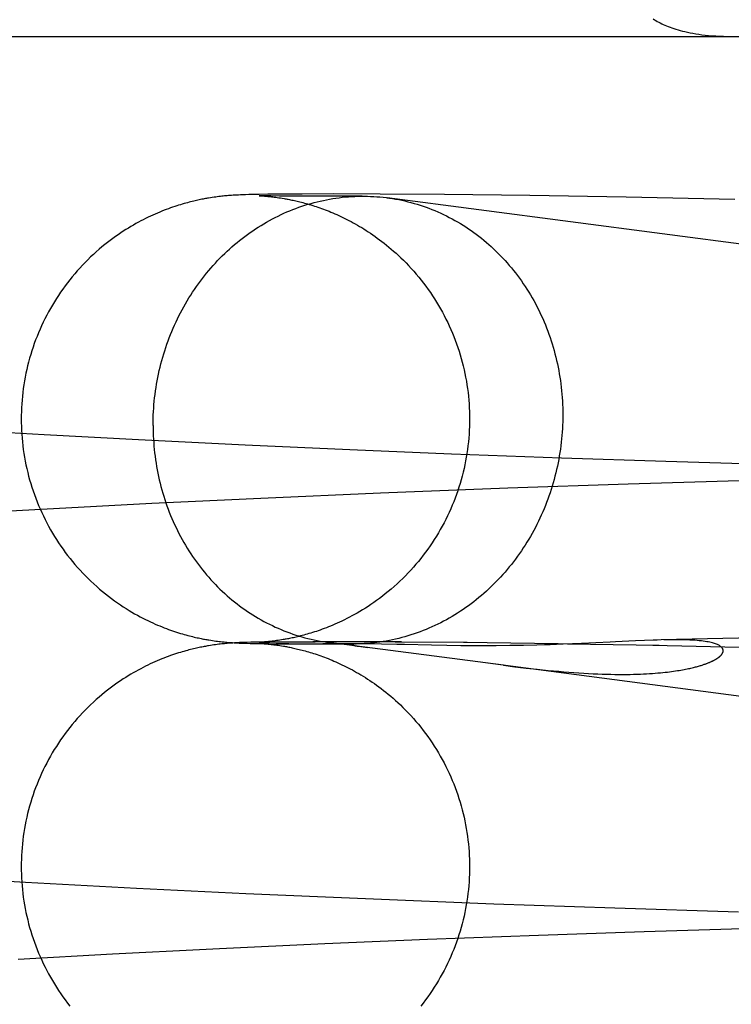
# Model space of a CAD drawing. Header units: inches. Extents: x 0 to 184, y 0 to 119.
# Tile 30 of 114: x 91.9841 to 92.046, y 44.374 to 44.4596. Entities that reach past the tile are written whole.
import ezdxf

# ---------------------------------------------------------------- set-up
doc = ezdxf.new("R2010")
doc.units = ezdxf.units.IN
doc.header["$LTSCALE"] = 10.121375
doc.header["$MEASUREMENT"] = 0
doc.linetypes.add('HIDDEN', pattern=[0.2, 0.1, -0.1])
doc.layers.add('DEFAULT_2', color=8, linetype='HIDDEN')

msp = doc.modelspace()

# ---------------------------------------------------------------- linework, layer by layer
at = {"layer": 'DEFAULT_2', "color": 8, "linetype": 'HIDDEN'}
for p, q in [((91.603939, 44.458134), (92.081534, 44.458134)), ((92.000719, 44.444095), (92.000552, 44.444068)), ((92.000876, 44.44412), (92.000719, 44.444095)), ((92.001026, 44.444142), (92.000876, 44.44412)), ((92.00117, 44.444162), (92.001026, 44.444142)), ((92.00131, 44.44418), (92.00117, 44.444162)), ((92.001445, 44.444197), (92.00131, 44.44418)), ((92.001577, 44.444213), (92.001445, 44.444197)), ((92.001705, 44.444227), (92.001577, 44.444213)), ((92.00183, 44.44424), (92.001705, 44.444227)), ((92.00195, 44.444252), (92.00183, 44.44424)), ((92.002066, 44.444263), (92.00195, 44.444252)), ((92.002178, 44.444273), (92.002066, 44.444263)), ((92.002285, 44.444282), (92.002178, 44.444273)), ((92.002389, 44.44429), (92.002285, 44.444282)), ((92.002537, 44.444301), (92.002389, 44.44429)), ((92.002677, 44.44431), (92.002537, 44.444301)), ((92.002812, 44.444319), (92.002677, 44.44431)), ((92.003163, 44.444337), (92.002988, 44.444328)), ((92.003337, 44.444345), (92.003163, 44.444337)), ((92.003555, 44.444353), (92.003337, 44.444345)), ((92.003775, 44.444361), (92.003555, 44.444353)), ((92.004046, 44.444368), (92.003775, 44.444361)), ((92.004427, 44.444378), (92.004046, 44.444368)), ((92.004959, 44.444388), (92.004427, 44.444378)), ((92.005706, 44.4444), (92.004959, 44.444388)), ((92.004961, 44.444276), (92.004989, 44.444275)), ((92.004989, 44.444275), (92.005025, 44.444273)), ((92.005061, 44.444273), (92.004995, 44.444275)), ((92.00504, 44.444272), (92.005095, 44.444269)), ((92.005205, 44.444269), (92.005061, 44.444273)), ((92.005095, 44.444269), (92.005163, 44.444265)), ((92.005163, 44.444265), (92.005245, 44.44426)), ((92.005487, 44.444263), (92.005205, 44.444269)), ((92.005245, 44.44426), (92.005341, 44.444253)), ((92.005341, 44.444253), (92.005413, 44.444247)), ((92.005413, 44.444247), (92.005492, 44.444241)), ((92.005958, 44.444255), (92.005487, 44.444263)), ((92.005492, 44.444241), (92.005576, 44.444233)), ((92.00687, 44.444412), (92.005706, 44.4444)), ((92.005713, 44.444221), (92.005812, 44.444211)), ((92.005812, 44.444211), (92.005917, 44.4442)), ((92.005917, 44.4442), (92.006028, 44.444187)), ((92.00671, 44.444246), (92.005958, 44.444255)), ((92.006028, 44.444187), (92.006144, 44.444174)), ((92.006144, 44.444174), (92.006265, 44.444159)), ((92.006265, 44.444159), (92.00639, 44.444142)), ((92.00639, 44.444142), (92.006519, 44.444125)), ((92.006519, 44.444125), (92.006655, 44.444105)), ((92.006655, 44.444105), (92.0068, 44.444083)), ((92.008086, 44.444235), (92.00671, 44.444246)), ((92.0068, 44.444083), (92.006954, 44.444058)), ((92.00868, 44.444422), (92.00687, 44.444412)), ((92.010355, 44.444229), (92.008086, 44.444235)), ((92.011399, 44.444426), (92.00868, 44.444422)), ((92.013904, 44.444234), (92.010355, 44.444229)), ((92.015489, 44.444413), (92.011399, 44.444426)), ((92.013544, 44.444229), (92.013904, 44.444234)), ((92.021072, 44.444371), (92.015489, 44.444413)), ((92.233809, 44.415564), (92.016078, 44.444097)), ((92.028496, 44.444281), (92.021072, 44.444371)), ((92.036872, 44.444143), (92.028496, 44.444281)), ((92.046323, 44.443945), (92.036872, 44.444143)), ((91.98625, 44.423481), (91.978036, 44.423959)), ((91.994446, 44.423039), (91.98625, 44.423481)), ((92.003724, 44.42258), (91.994446, 44.423039)), ((92.012829, 44.422168), (92.003724, 44.42258)), ((92.021685, 44.421804), (92.012829, 44.422168)), ((92.031258, 44.421448), (92.021685, 44.421804)), ((92.04032, 44.421147), (92.031258, 44.421448)), ((92.049671, 44.420873), (92.04032, 44.421147)), ((92.026585, 44.41884), (92.015496, 44.418409)), ((92.037055, 44.4192), (92.026585, 44.41884)), ((92.047701, 44.419518), (92.037055, 44.4192)), ((92.0051, 44.417957), (91.995615, 44.417501)), ((92.015496, 44.418409), (92.0051, 44.417957)), ((91.995615, 44.417501), (91.98598, 44.416995)), ((91.98598, 44.416995), (91.977485, 44.416508)), ((92.000713, 44.405161), (92.000546, 44.405133)), ((92.000871, 44.405185), (92.000713, 44.405161)), ((92.000741, 44.405614), (92.000898, 44.40559)), ((92.001021, 44.405207), (92.000871, 44.405185)), ((92.000898, 44.40559), (92.001048, 44.405568)), ((92.001165, 44.405227), (92.001021, 44.405207)), ((92.001048, 44.405568), (92.001192, 44.405548)), ((92.001305, 44.405246), (92.001165, 44.405227)), ((92.001192, 44.405548), (92.001331, 44.40553)), ((92.00144, 44.405263), (92.001305, 44.405246)), ((92.001331, 44.40553), (92.001466, 44.405513)), ((92.001572, 44.405278), (92.00144, 44.405263)), ((92.001466, 44.405513), (92.001598, 44.405498)), ((92.0017, 44.405293), (92.001572, 44.405278)), ((92.001598, 44.405498), (92.001728, 44.405483)), ((92.001825, 44.405306), (92.0017, 44.405293)), ((92.001728, 44.405483), (92.001854, 44.40547)), ((92.001945, 44.405318), (92.001825, 44.405306)), ((92.002061, 44.405329), (92.001945, 44.405318)), ((92.002035, 44.405453), (92.002149, 44.405442)), ((92.002173, 44.405339), (92.002061, 44.405329)), ((92.002149, 44.405442), (92.00226, 44.405433)), ((92.00228, 44.405348), (92.002173, 44.405339)), ((92.00226, 44.405433), (92.002368, 44.405424)), ((92.002383, 44.405356), (92.00228, 44.405348)), ((92.002368, 44.405424), (92.002473, 44.405416)), ((92.002532, 44.405367), (92.002383, 44.405356)), ((92.002473, 44.405416), (92.002623, 44.405406)), ((92.002672, 44.405376), (92.002532, 44.405367)), ((92.002623, 44.405406), (92.002767, 44.405397)), ((92.002807, 44.405385), (92.002672, 44.405376)), ((92.002767, 44.405397), (92.002906, 44.405389)), ((92.002939, 44.405392), (92.002807, 44.405385)), ((92.002906, 44.405389), (92.003041, 44.405382)), ((92.00307, 44.405399), (92.002939, 44.405392)), ((92.003041, 44.405382), (92.003217, 44.405373)), ((92.003245, 44.405407), (92.00307, 44.405399)), ((92.003217, 44.405373), (92.003389, 44.405366)), ((92.003419, 44.405414), (92.003245, 44.405407)), ((92.003389, 44.405366), (92.003602, 44.405358)), ((92.003638, 44.405422), (92.003419, 44.405414)), ((92.003602, 44.405358), (92.003864, 44.405349)), ((92.003905, 44.405431), (92.003638, 44.405422)), ((92.003864, 44.405349), (92.004182, 44.405341)), ((92.004229, 44.405439), (92.003905, 44.405431)), ((92.004182, 44.405341), (92.004574, 44.405332)), ((92.004681, 44.405449), (92.004229, 44.405439)), ((92.004574, 44.405332), (92.00512, 44.405322)), ((92.005313, 44.40546), (92.004681, 44.405449)), ((92.004955, 44.405436), (92.004979, 44.405437)), ((92.004956, 44.405343), (92.004958, 44.405342)), ((92.004974, 44.405342), (92.005002, 44.40534)), ((92.004979, 44.405437), (92.005037, 44.405439)), ((92.005015, 44.40534), (92.005062, 44.405337)), ((92.005151, 44.405337), (92.005027, 44.40534)), ((92.005053, 44.40544), (92.005199, 44.405443)), ((92.005062, 44.405337), (92.005122, 44.405334)), ((92.005151, 44.405447), (92.005083, 44.405443)), ((92.00512, 44.405322), (92.00642, 44.405315)), ((92.005122, 44.405334), (92.005196, 44.405329)), ((92.005234, 44.405452), (92.005151, 44.405447)), ((92.00537, 44.405332), (92.005151, 44.405337)), ((92.005196, 44.405329), (92.005284, 44.405323)), ((92.005199, 44.405443), (92.005447, 44.405449)), ((92.005333, 44.405459), (92.005234, 44.405452)), ((92.005284, 44.405323), (92.005386, 44.405315)), ((92.005313, 44.40546), (92.006639, 44.405466)), ((92.005407, 44.405465), (92.005333, 44.405459)), ((92.005779, 44.405324), (92.00537, 44.405332)), ((92.005386, 44.405315), (92.005462, 44.405309)), ((92.005488, 44.405472), (92.005407, 44.405465)), ((92.005447, 44.405449), (92.00589, 44.405456)), ((92.005462, 44.405309), (92.005545, 44.405302)), ((92.005574, 44.405479), (92.005488, 44.405472)), ((92.005545, 44.405302), (92.005633, 44.405295)), ((92.005666, 44.405487), (92.005574, 44.405479)), ((92.005764, 44.405497), (92.005666, 44.405487)), ((92.005868, 44.405508), (92.005764, 44.405497)), ((92.005776, 44.405281), (92.005879, 44.40527)), ((92.005978, 44.40552), (92.005868, 44.405508)), ((92.005879, 44.40527), (92.005988, 44.405258)), ((92.005888, 44.405311), (92.013168, 44.40529)), ((92.006092, 44.405533), (92.005978, 44.40552)), ((92.005988, 44.405258), (92.006103, 44.405245)), ((92.006211, 44.405547), (92.006092, 44.405533)), ((92.006103, 44.405245), (92.006223, 44.40523)), ((92.006333, 44.405563), (92.006211, 44.405547)), ((92.006211, 44.405472), (92.007856, 44.405476)), ((92.006223, 44.40523), (92.006347, 44.405214)), ((92.00646, 44.40558), (92.006333, 44.405563)), ((92.006347, 44.405214), (92.006475, 44.405197)), ((92.00753, 44.405305), (92.00642, 44.405315)), ((92.006593, 44.405599), (92.00646, 44.40558)), ((92.006475, 44.405197), (92.006609, 44.405178)), ((92.006735, 44.40562), (92.006593, 44.405599)), ((92.006609, 44.405178), (92.006752, 44.405157)), ((92.006885, 44.405643), (92.006735, 44.40562)), ((92.006752, 44.405157), (92.006903, 44.405133)), ((92.007046, 44.40567), (92.006885, 44.405643)), ((92.007542, 44.405483), (92.009811, 44.405483)), ((92.012811, 44.40549), (92.009623, 44.405491)), ((92.0141, 44.405301), (92.010475, 44.405295)), ((92.026208, 44.403439), (92.01101, 44.405427)), ((92.01732, 44.405469), (92.012572, 44.405482)), ((92.013964, 44.405301), (92.013168, 44.40529)), ((92.013277, 44.405284), (92.013261, 44.405283)), ((92.013309, 44.405286), (92.013293, 44.405285)), ((92.013423, 44.405291), (92.013374, 44.405289)), ((92.013474, 44.405293), (92.013423, 44.405291)), ((92.014313, 44.4053), (92.0141, 44.405301)), ((92.01458, 44.405298), (92.014313, 44.4053)), ((92.014981, 44.405293), (92.01458, 44.405298)), ((92.015591, 44.405282), (92.014981, 44.405293)), ((92.016923, 44.405252), (92.015591, 44.405282)), ((92.023044, 44.405417), (92.016774, 44.405463)), ((92.021278, 44.405159), (92.019954, 44.405182)), ((92.022491, 44.405144), (92.021278, 44.405159)), ((92.023425, 44.405137), (92.022491, 44.405144)), ((92.030958, 44.405311), (92.022735, 44.40541)), ((92.024461, 44.405135), (92.023425, 44.405137)), ((92.025581, 44.405138), (92.024461, 44.405135)), ((92.026749, 44.40515), (92.025581, 44.405138)), ((92.027931, 44.40517), (92.026749, 44.40515)), ((92.029106, 44.405197), (92.027931, 44.40517)), ((92.03026, 44.405231), (92.029106, 44.405197)), ((92.03974, 44.405153), (92.02977, 44.405316)), ((92.031383, 44.405271), (92.03026, 44.405231)), ((92.033, 44.405338), (92.031383, 44.405271)), ((92.035491, 44.405457), (92.033, 44.405338)), ((92.035956, 44.40548), (92.035491, 44.405457)), ((92.03769, 44.405563), (92.035956, 44.40548)), ((92.03848, 44.405597), (92.03769, 44.405563)), ((92.050499, 44.404911), (92.039202, 44.405148)), ((92.051737, 44.40592), (92.039909, 44.405645)), ((92.013794, 44.405066), (92.014, 44.405037)), ((92.014, 44.405037), (92.014371, 44.404987)), ((92.228814, 44.376885), (92.024853, 44.403613)), ((92.026208, 44.403439), (92.0272, 44.403317)), ((92.0272, 44.403317), (92.028179, 44.403202)), ((92.028179, 44.403202), (92.029143, 44.403095)), ((92.029143, 44.403095), (92.030087, 44.402998)), ((91.97614, 44.38507), (91.984635, 44.384578)), ((91.984635, 44.384578), (91.994279, 44.384064)), ((91.994279, 44.384064), (92.003784, 44.383602)), ((92.003784, 44.383602), (92.014215, 44.383142)), ((92.014215, 44.383142), (92.025359, 44.382702)), ((92.025359, 44.382702), (92.0359, 44.382335)), ((92.0359, 44.382335), (92.046643, 44.382009)), ((92.02926, 44.379979), (92.038442, 44.380292)), ((92.038442, 44.380292), (92.04795, 44.380577)), ((92.010662, 44.379235), (92.019588, 44.379611)), ((92.019588, 44.379611), (92.02926, 44.379979)), ((92.001505, 44.378812), (92.010662, 44.379235)), ((91.983985, 44.377889), (91.992195, 44.37834))]:
    msp.add_line(p, q, dxfattribs=at)
for points in [[(92.039235, 44.459659), (92.03935, 44.459582), (92.039467, 44.459508), (92.039586, 44.459436), (92.039709, 44.459367), (92.039836, 44.4593), (92.039966, 44.459235), (92.040101, 44.459171), (92.04024, 44.459109), (92.040385, 44.459048), (92.040535, 44.458987), (92.040691, 44.458928), (92.040854, 44.45887), (92.041024, 44.458812), (92.0412, 44.458756), (92.041385, 44.458701), (92.041578, 44.458647), (92.041779, 44.458594), (92.04199, 44.458543), (92.04221, 44.458493), (92.042439, 44.458446), (92.042679, 44.4584), (92.042929, 44.458357), (92.04319, 44.458316), (92.043463, 44.458278), (92.043746, 44.458244), (92.044042, 44.458213), (92.04435, 44.458187), (92.044672, 44.458165), (92.045007, 44.458148), (92.045356, 44.458138), (92.04572, 44.458134)], [(92.000552, 44.444068), (92.000464, 44.444053), (92.000372, 44.444037), (92.000277, 44.44402), (92.000178, 44.444002), (92.000075, 44.443982), (91.999968, 44.443961), (91.999858, 44.443939), (91.999745, 44.443916), (91.999628, 44.443891), (91.999508, 44.443864), (91.999384, 44.443836), (91.999257, 44.443806), (91.999126, 44.443775), (91.998992, 44.443742), (91.998854, 44.443706), (91.998713, 44.443669), (91.998568, 44.44363), (91.998418, 44.443588), (91.998265, 44.443544), (91.998107, 44.443496), (91.997943, 44.443446), (91.997776, 44.443393), (91.997603, 44.443337), (91.997426, 44.443277), (91.997246, 44.443214), (91.997062, 44.443148), (91.996875, 44.443079), (91.996685, 44.443006), (91.996492, 44.44293), (91.996297, 44.44285), (91.996099, 44.442767), (91.995899, 44.442681), (91.995697, 44.44259), (91.995492, 44.442496), (91.995285, 44.442398), (91.995077, 44.442296), (91.994867, 44.44219), (91.994655, 44.44208), (91.994442, 44.441966), (91.994226, 44.441848), (91.99401, 44.441725), (91.993792, 44.441597), (91.993572, 44.441465), (91.993351, 44.441328), (91.993129, 44.441186), (91.992905, 44.441038), (91.99268, 44.440885), (91.992453, 44.440726), (91.992223, 44.440561), (91.991991, 44.440388), (91.991756, 44.440208), (91.991517, 44.440019), (91.991275, 44.439821), (91.991031, 44.439614), (91.990784, 44.439398), (91.990537, 44.439175), (91.990293, 44.438946), (91.990051, 44.438711), (91.989813, 44.438473), (91.98958, 44.438231), (91.989352, 44.437985), (91.989128, 44.437736), (91.988908, 44.437482), (91.988693, 44.437225), (91.988482, 44.436964), (91.988275, 44.4367), (91.988073, 44.436431), (91.987876, 44.43616), (91.987683, 44.435885), (91.987495, 44.435607), (91.987312, 44.435325), (91.987134, 44.435041), (91.98696, 44.434753), (91.986792, 44.434463), (91.986629, 44.434169), (91.986471, 44.433873), (91.986318, 44.433574), (91.98617, 44.433273), (91.986027, 44.432969), (91.98589, 44.432662), (91.985758, 44.432353), (91.985631, 44.432042), (91.98551, 44.431729), (91.985394, 44.431414), (91.985283, 44.431097), (91.985178, 44.430778), (91.985079, 44.430458), (91.984985, 44.430135), (91.984897, 44.429811), (91.984814, 44.429486), (91.984737, 44.429159), (91.984665, 44.428831), (91.9846, 44.428502), (91.98454, 44.428171), (91.984485, 44.42784), (91.984437, 44.427508), (91.984394, 44.427175), (91.984357, 44.426841), (91.984325, 44.426507), (91.9843, 44.426172), (91.98428, 44.425837), (91.984266, 44.425502), (91.984257, 44.425166), (91.984255, 44.424856)], [(91.995726, 44.4243), (91.995728, 44.4246), (91.995734, 44.4249), (91.995745, 44.4252), (91.995759, 44.4255), (91.995778, 44.425799), (91.995802, 44.426099), (91.995829, 44.426398), (91.995861, 44.426696), (91.995897, 44.426994), (91.995937, 44.427292), (91.995981, 44.427589), (91.996029, 44.427885), (91.996082, 44.428181), (91.996138, 44.428476), (91.996199, 44.42877), (91.996264, 44.429063), (91.996333, 44.429355), (91.996406, 44.429645), (91.996483, 44.429935), (91.996564, 44.430224), (91.996649, 44.430511), (91.996739, 44.430797), (91.996832, 44.431081), (91.996929, 44.431364), (91.99703, 44.431645), (91.997135, 44.431925), (91.997244, 44.432203), (91.997357, 44.432479), (91.997473, 44.432754), (91.997594, 44.433026), (91.997718, 44.433297), (91.997846, 44.433565), (91.997977, 44.433831), (91.998113, 44.434096), (91.998252, 44.434358), (91.998394, 44.434618), (91.998541, 44.434875), (91.998691, 44.43513), (91.998844, 44.435383), (91.999001, 44.435633), (91.999161, 44.43588), (91.999325, 44.436125), (91.999492, 44.436367), (91.999662, 44.436607), (91.999836, 44.436843), (92.000013, 44.437077), (92.000193, 44.437308), (92.000376, 44.437536), (92.000562, 44.437761), (92.000752, 44.437982), (92.000944, 44.438201), (92.00114, 44.438416), (92.001338, 44.438628), (92.00154, 44.438837), (92.001744, 44.439043), (92.001951, 44.439245), (92.002161, 44.439444), (92.002373, 44.439639), (92.002588, 44.439831), (92.002806, 44.440019), (92.003026, 44.440203), (92.003249, 44.440384), (92.003474, 44.440561), (92.003702, 44.440735), (92.003932, 44.440904), (92.004164, 44.44107), (92.004398, 44.441232), (92.004635, 44.44139), (92.004873, 44.441544), (92.005114, 44.441694), (92.005357, 44.44184), (92.005602, 44.441982), (92.005848, 44.44212), (92.006097, 44.442254), (92.006347, 44.442384), (92.006599, 44.442509), (92.006852, 44.442631), (92.007107, 44.442748), (92.007364, 44.44286), (92.007622, 44.442969), (92.007881, 44.443073), (92.008142, 44.443173), (92.008404, 44.443268), (92.008668, 44.443359), (92.008932, 44.443446), (92.009198, 44.443528), (92.009464, 44.443606), (92.009732, 44.443679), (92.01, 44.443748), (92.01027, 44.443813), (92.01054, 44.443872), (92.010811, 44.443928), (92.011082, 44.443978), (92.011354, 44.444025), (92.011627, 44.444066), (92.0119, 44.444103), (92.012173, 44.444136), (92.012447, 44.444164), (92.012721, 44.444187), (92.012995, 44.444205), (92.013269, 44.44422), (92.013544, 44.444229)], [(92.002988, 44.444328), (92.002944, 44.444326), (92.002812, 44.444319)], [(92.004986, 44.444275), (92.004957, 44.444276), (92.004955, 44.444276)], [(92.005576, 44.444233), (92.005666, 44.444225), (92.005713, 44.444221)], [(92.006954, 44.444058), (92.007119, 44.44403), (92.007206, 44.444015), (92.007296, 44.443999), (92.007388, 44.443981), (92.007484, 44.443963), (92.007583, 44.443944), (92.007685, 44.443923), (92.007791, 44.443901), (92.007899, 44.443878), (92.008012, 44.443853), (92.008127, 44.443827), (92.008246, 44.443799), (92.008369, 44.44377), (92.008495, 44.443739), (92.008624, 44.443706), (92.008756, 44.443672), (92.008891, 44.443636), (92.009029, 44.443597), (92.00917, 44.443557), (92.009314, 44.443515), (92.009459, 44.443471), (92.009608, 44.443426), (92.009758, 44.443378), (92.009911, 44.443328), (92.010066, 44.443276), (92.010222, 44.443221), (92.010381, 44.443165), (92.010541, 44.443106), (92.010703, 44.443046), (92.010866, 44.442983), (92.011031, 44.442917), (92.011197, 44.44285), (92.011365, 44.442779), (92.011535, 44.442707), (92.011706, 44.442632), (92.011878, 44.442554), (92.012052, 44.442473), (92.012227, 44.44239), (92.012404, 44.442303), (92.012582, 44.442214), (92.012762, 44.442122), (92.012943, 44.442027), (92.013125, 44.441928), (92.013309, 44.441826), (92.013495, 44.441721), (92.013682, 44.441612), (92.01387, 44.441499), (92.01406, 44.441383), (92.014251, 44.441262), (92.014444, 44.441138), (92.014638, 44.441009), (92.014833, 44.440876), (92.01503, 44.440739), (92.015229, 44.440596), (92.015428, 44.440449), (92.015629, 44.440298), (92.015831, 44.440141), (92.016034, 44.439979), (92.016237, 44.439812), (92.016442, 44.439639), (92.016649, 44.43946), (92.016857, 44.439274), (92.017069, 44.439079), (92.017284, 44.438875), (92.017503, 44.438661), (92.017726, 44.438436), (92.017952, 44.438201), (92.018178, 44.437957), (92.018402, 44.437706), (92.018622, 44.437453), (92.018837, 44.437195), (92.019047, 44.436934), (92.019253, 44.43667), (92.019454, 44.436403), (92.01965, 44.436132), (92.019842, 44.435857), (92.02003, 44.435579), (92.020212, 44.435298), (92.02039, 44.435014), (92.020562, 44.434727), (92.02073, 44.434436), (92.020892, 44.434143), (92.02105, 44.433848), (92.021202, 44.433549), (92.021349, 44.433249), (92.021492, 44.432945), (92.021628, 44.432639), (92.02176, 44.432331), (92.021886, 44.432021), (92.022007, 44.431709), (92.022122, 44.431394), (92.022232, 44.431078), (92.022337, 44.43076), (92.022436, 44.43044), (92.022529, 44.430118), (92.022617, 44.429795), (92.022699, 44.42947), (92.022776, 44.429145), (92.022847, 44.428817), (92.022912, 44.428489), (92.022972, 44.42816), (92.023026, 44.427829), (92.023075, 44.427498), (92.023117, 44.427166), (92.023154, 44.426833), (92.023185, 44.4265), (92.023211, 44.426166), (92.02323, 44.425832), (92.023244, 44.425498), (92.023253, 44.425163), (92.023255, 44.424856)], [(92.013904, 44.444234), (92.014093, 44.444234), (92.014367, 44.444229), (92.014641, 44.44422), (92.014914, 44.444207), (92.015188, 44.444188), (92.015461, 44.444166), (92.015733, 44.444138), (92.016006, 44.444106), (92.016078, 44.444097)], [(92.016078, 44.444097), (92.016277, 44.444069), (92.016548, 44.444028), (92.016818, 44.443982), (92.017087, 44.443932), (92.017356, 44.443877), (92.017623, 44.443818), (92.01789, 44.443754), (92.018156, 44.443685), (92.01842, 44.443612), (92.018683, 44.443535), (92.018945, 44.443453), (92.019206, 44.443366), (92.019466, 44.443276), (92.019724, 44.443181), (92.019981, 44.443081), (92.020236, 44.442977), (92.020489, 44.442869), (92.020741, 44.442757), (92.020991, 44.44264), (92.02124, 44.442519), (92.021486, 44.442394), (92.021731, 44.442264), (92.021974, 44.442131), (92.022214, 44.441993), (92.022453, 44.441852), (92.02269, 44.441706), (92.022924, 44.441556), (92.023156, 44.441402), (92.023386, 44.441245), (92.023614, 44.441083), (92.023839, 44.440918), (92.024061, 44.440748), (92.024282, 44.440575), (92.024499, 44.440398), (92.024714, 44.440218), (92.024927, 44.440033), (92.025137, 44.439846), (92.025344, 44.439654), (92.025548, 44.439459), (92.025749, 44.439261), (92.025948, 44.439059), (92.026143, 44.438854), (92.026336, 44.438645), (92.026525, 44.438433), (92.026712, 44.438218), (92.026895, 44.438), (92.027075, 44.437778), (92.027252, 44.437554), (92.027426, 44.437326), (92.027596, 44.437095), (92.027763, 44.436862), (92.027927, 44.436625), (92.028087, 44.436386), (92.028244, 44.436144), (92.028397, 44.4359), (92.028547, 44.435652), (92.028693, 44.435402), (92.028836, 44.43515), (92.028975, 44.434895), (92.02911, 44.434638), (92.029242, 44.434378), (92.02937, 44.434116), (92.029494, 44.433852), (92.029614, 44.433586), (92.029731, 44.433318), (92.029844, 44.433047), (92.029953, 44.432775), (92.030058, 44.432501), (92.030159, 44.432225), (92.030256, 44.431947), (92.030349, 44.431667), (92.030438, 44.431386), (92.030524, 44.431103), (92.030605, 44.430819), (92.030682, 44.430533), (92.030755, 44.430246), (92.030824, 44.429958), (92.030889, 44.429668), (92.03095, 44.429378), (92.031006, 44.429086), (92.031059, 44.428793), (92.031107, 44.428499), (92.031151, 44.428204), (92.031191, 44.427909), (92.031227, 44.427612), (92.031259, 44.427315), (92.031286, 44.427018), (92.031309, 44.42672), (92.031328, 44.426421), (92.031343, 44.426122), (92.031354, 44.425823), (92.03136, 44.425523), (92.031362, 44.425224)], [(91.984255, 44.424856), (91.984257, 44.424548), (91.984266, 44.424212), (91.98428, 44.423875), (91.9843, 44.42354), (91.984325, 44.423204), (91.984357, 44.422869), (91.984394, 44.422534), (91.984437, 44.422201), (91.984486, 44.421868), (91.984541, 44.421536), (91.984601, 44.421204), (91.984667, 44.420874), (91.984739, 44.420546), (91.984816, 44.420218), (91.984899, 44.419892), (91.984988, 44.419567), (91.985082, 44.419244), (91.985182, 44.418923), (91.985287, 44.418603), (91.985398, 44.418285), (91.985515, 44.41797), (91.985637, 44.417656), (91.985764, 44.417344), (91.985897, 44.417035), (91.986035, 44.416728), (91.986178, 44.416423), (91.986326, 44.416121), (91.98648, 44.415822), (91.986639, 44.415525), (91.986803, 44.415231), (91.986972, 44.41494), (91.987146, 44.414652), (91.987325, 44.414367), (91.987509, 44.414085), (91.987698, 44.413806), (91.987891, 44.413531), (91.988089, 44.413259), (91.988292, 44.41299), (91.9885, 44.412725), (91.988712, 44.412464), (91.988928, 44.412207), (91.989149, 44.411953), (91.989374, 44.411704), (91.989603, 44.411458), (91.989837, 44.411216), (91.990076, 44.410977), (91.990319, 44.410742), (91.990567, 44.410511), (91.990818, 44.410284), (91.991073, 44.410063), (91.991329, 44.409847), (91.991587, 44.409638), (91.991846, 44.409435), (91.992104, 44.40924), (91.992362, 44.409051), (91.992619, 44.408869), (91.992875, 44.408695), (91.993129, 44.408527), (91.993381, 44.408366), (91.99363, 44.408212), (91.993877, 44.408065), (91.99412, 44.407925), (91.994359, 44.407791), (91.994595, 44.407664), (91.994826, 44.407543), (91.995053, 44.407428), (91.995274, 44.40732), (91.99549, 44.407217), (91.995702, 44.40712), (91.995909, 44.407028), (91.996111, 44.40694), (91.99631, 44.406857), (91.996504, 44.406778), (91.996695, 44.406703), (91.996883, 44.406631), (91.997067, 44.406563), (91.997248, 44.406498), (91.997426, 44.406436), (91.997601, 44.406377), (91.997773, 44.406321), (91.997941, 44.406267), (91.998107, 44.406216), (91.998269, 44.406168), (91.998428, 44.406122), (91.998582, 44.406079), (91.998734, 44.406038), (91.998881, 44.405999), (91.999024, 44.405963), (91.999163, 44.405929), (91.999297, 44.405897), (91.999426, 44.405867), (91.99955, 44.405839), (91.99967, 44.405813), (91.999785, 44.405789), (91.999896, 44.405766), (92.000003, 44.405745), (92.000106, 44.405724), (92.000206, 44.405706), (92.000302, 44.405688), (92.000396, 44.405671), (92.000486, 44.405656), (92.000574, 44.405641), (92.000741, 44.405614)], [(92.023255, 44.424856), (92.023253, 44.424546), (92.023244, 44.42421), (92.02323, 44.423875), (92.02321, 44.423539), (92.023185, 44.423204), (92.023153, 44.42287), (92.023116, 44.422536), (92.023073, 44.422202), (92.023024, 44.42187), (92.02297, 44.421538), (92.022909, 44.421207), (92.022843, 44.420878), (92.022772, 44.42055), (92.022694, 44.420222), (92.022611, 44.419897), (92.022523, 44.419572), (92.022429, 44.41925), (92.022329, 44.418929), (92.022223, 44.418609), (92.022113, 44.418292), (92.021996, 44.417977), (92.021875, 44.417663), (92.021747, 44.417352), (92.021615, 44.417043), (92.021477, 44.416736), (92.021334, 44.416432), (92.021186, 44.41613), (92.021032, 44.415831), (92.020873, 44.415534), (92.020709, 44.415241), (92.020541, 44.41495), (92.020367, 44.414662), (92.020188, 44.414377), (92.020004, 44.414095), (92.019816, 44.413817), (92.019622, 44.413542), (92.019424, 44.41327), (92.019221, 44.413001), (92.019014, 44.412736), (92.018802, 44.412475), (92.018586, 44.412218), (92.018365, 44.411965), (92.018141, 44.411715), (92.017912, 44.41147), (92.017678, 44.411227), (92.017439, 44.410988), (92.017194, 44.410752), (92.016945, 44.410519), (92.016693, 44.410292), (92.016438, 44.41007), (92.016182, 44.409855), (92.015925, 44.409647), (92.01567, 44.409447), (92.015417, 44.409255), (92.015166, 44.409071), (92.014917, 44.408895), (92.014671, 44.408726), (92.014428, 44.408564), (92.014187, 44.40841), (92.013949, 44.408261), (92.013713, 44.408119), (92.013479, 44.407983), (92.013249, 44.407853), (92.013021, 44.407728), (92.012797, 44.407609), (92.012577, 44.407495), (92.012361, 44.407388), (92.01215, 44.407286), (92.011944, 44.407189), (92.011743, 44.407098), (92.011545, 44.407011), (92.011352, 44.406928), (92.011163, 44.406849), (92.010977, 44.406774), (92.010794, 44.406702), (92.010614, 44.406634), (92.010438, 44.406568), (92.010265, 44.406506), (92.010094, 44.406447), (92.009927, 44.40639), (92.009762, 44.406336), (92.0096, 44.406284), (92.00944, 44.406235), (92.009284, 44.406189), (92.009132, 44.406144), (92.008982, 44.406102), (92.008836, 44.406062), (92.008693, 44.406024), (92.008555, 44.405989), (92.00842, 44.405955), (92.008289, 44.405923), (92.008163, 44.405894), (92.008042, 44.405866), (92.007925, 44.40584), (92.007813, 44.405816), (92.007705, 44.405794), (92.007601, 44.405773), (92.0075, 44.405753), (92.007403, 44.405734), (92.007309, 44.405717), (92.007218, 44.4057), (92.00713, 44.405685), (92.007046, 44.40567)], [(92.031362, 44.425224), (92.03136, 44.424924), (92.031353, 44.424624), (92.031343, 44.424324), (92.031328, 44.424024), (92.031309, 44.423725), (92.031286, 44.423426), (92.031259, 44.423127), (92.031227, 44.422828), (92.031191, 44.42253), (92.031151, 44.422232), (92.031107, 44.421935), (92.031059, 44.421639), (92.031006, 44.421343), (92.03095, 44.421048), (92.030889, 44.420754), (92.030824, 44.420461), (92.030755, 44.42017), (92.030682, 44.419879), (92.030605, 44.419589), (92.030524, 44.4193), (92.030438, 44.419013), (92.030349, 44.418728), (92.030256, 44.418443), (92.030159, 44.41816), (92.030058, 44.417879), (92.029953, 44.417599), (92.029844, 44.417321), (92.029731, 44.417045), (92.029614, 44.416771), (92.029494, 44.416498), (92.02937, 44.416228), (92.029242, 44.415959), (92.02911, 44.415693), (92.028975, 44.415428), (92.028836, 44.415166), (92.028693, 44.414907), (92.028547, 44.414649), (92.028397, 44.414394), (92.028244, 44.414141), (92.028087, 44.413891), (92.027927, 44.413644), (92.027763, 44.413399), (92.027596, 44.413157), (92.027426, 44.412917), (92.027252, 44.412681), (92.027075, 44.412447), (92.026895, 44.412216), (92.026712, 44.411988), (92.026525, 44.411764), (92.026336, 44.411542), (92.026143, 44.411323), (92.025948, 44.411108), (92.025749, 44.410896), (92.025548, 44.410687), (92.025344, 44.410481), (92.025137, 44.410279), (92.024927, 44.41008), (92.024714, 44.409885), (92.024499, 44.409693), (92.024282, 44.409505), (92.024061, 44.409321), (92.023839, 44.40914), (92.023614, 44.408963), (92.023386, 44.408789), (92.023156, 44.40862), (92.022924, 44.408454), (92.02269, 44.408292), (92.022453, 44.408134), (92.022214, 44.40798), (92.021974, 44.40783), (92.021731, 44.407684), (92.021486, 44.407542), (92.02124, 44.407404), (92.020991, 44.40727), (92.020741, 44.40714), (92.020489, 44.407015), (92.020236, 44.406894), (92.019981, 44.406776), (92.019724, 44.406664), (92.019466, 44.406555), (92.019206, 44.406451), (92.018945, 44.406351), (92.018683, 44.406256), (92.01842, 44.406165), (92.018156, 44.406078), (92.01789, 44.405996), (92.017623, 44.405918), (92.017356, 44.405845), (92.017087, 44.405776), (92.016818, 44.405711), (92.016548, 44.405652), (92.016277, 44.405596), (92.016006, 44.405546), (92.015733, 44.405499), (92.015461, 44.405458), (92.015188, 44.405421), (92.014914, 44.405388), (92.014641, 44.405361), (92.014367, 44.405337), (92.014093, 44.405319), (92.013818, 44.405305), (92.013544, 44.405295)], [(91.995726, 44.4243), (91.995728, 44.424001), (91.995734, 44.423701), (91.995745, 44.423402), (91.995759, 44.423103), (91.995778, 44.422804), (91.995802, 44.422506), (91.995829, 44.422209), (91.995861, 44.421912), (91.995896, 44.421615), (91.995936, 44.42132), (91.995981, 44.421025), (91.996029, 44.420731), (91.996081, 44.420438), (91.996138, 44.420147), (91.996199, 44.419856), (91.996264, 44.419566), (91.996333, 44.419278), (91.996406, 44.418991), (91.996483, 44.418705), (91.996564, 44.418421), (91.996649, 44.418138), (91.996739, 44.417857), (91.996832, 44.417577), (91.996929, 44.417299), (91.99703, 44.417023), (91.997135, 44.416749), (91.997244, 44.416477), (91.997357, 44.416206), (91.997473, 44.415938), (91.997594, 44.415672), (91.997718, 44.415408), (91.997846, 44.415146), (91.997977, 44.414886), (91.998113, 44.414629), (91.998252, 44.414374), (91.998394, 44.414122), (91.998541, 44.413872), (91.998691, 44.413624), (91.998844, 44.41338), (91.999001, 44.413138), (91.999161, 44.412899), (91.999325, 44.412662), (91.999492, 44.412429), (91.999662, 44.412198), (91.999836, 44.411971), (92.000013, 44.411746), (92.000193, 44.411525), (92.000376, 44.411306), (92.000562, 44.411091), (92.000752, 44.410879), (92.000944, 44.410671), (92.00114, 44.410465), (92.001338, 44.410263), (92.00154, 44.410065), (92.001744, 44.40987), (92.001951, 44.409679), (92.002161, 44.409491), (92.002373, 44.409306), (92.002588, 44.409126), (92.002806, 44.408949), (92.003026, 44.408776), (92.003249, 44.408607), (92.003474, 44.408441), (92.003702, 44.408279), (92.003932, 44.408122), (92.004164, 44.407968), (92.004398, 44.407818), (92.004635, 44.407672), (92.004873, 44.407531), (92.005114, 44.407393), (92.005357, 44.40726), (92.005602, 44.40713), (92.005848, 44.407005), (92.006097, 44.406884), (92.006347, 44.406767), (92.006599, 44.406655), (92.006852, 44.406547), (92.007107, 44.406443), (92.007364, 44.406344), (92.007622, 44.406248), (92.007881, 44.406158), (92.008142, 44.406071), (92.008404, 44.405989), (92.008668, 44.405912), (92.008932, 44.405839), (92.009198, 44.405771), (92.009464, 44.405707), (92.009732, 44.405647), (92.01, 44.405592), (92.01027, 44.405542), (92.01054, 44.405496), (92.010811, 44.405455), (92.01101, 44.405427)], [(92.000546, 44.405133), (92.000457, 44.405118), (92.000365, 44.405102), (92.00027, 44.405085), (92.00017, 44.405067), (92.000067, 44.405047), (91.999961, 44.405026), (91.99985, 44.405004), (91.999737, 44.40498), (91.999619, 44.404955), (91.999499, 44.404929), (91.999375, 44.4049), (91.999248, 44.404871), (91.999117, 44.404839), (91.998983, 44.404806), (91.998845, 44.40477), (91.998703, 44.404733), (91.998558, 44.404693), (91.998408, 44.404651), (91.998254, 44.404607), (91.998096, 44.404559), (91.997933, 44.404509), (91.997764, 44.404456), (91.997592, 44.404399), (91.997415, 44.404339), (91.997234, 44.404276), (91.99705, 44.40421), (91.996863, 44.40414), (91.996673, 44.404068), (91.996481, 44.403992), (91.996285, 44.403912), (91.996088, 44.403829), (91.995888, 44.403742), (91.995685, 44.403651), (91.995481, 44.403557), (91.995274, 44.403459), (91.995066, 44.403357), (91.994856, 44.403251), (91.994644, 44.403141), (91.994431, 44.403027), (91.994216, 44.402908), (91.994, 44.402785), (91.993782, 44.402658), (91.993562, 44.402525), (91.993342, 44.402388), (91.99312, 44.402246), (91.992896, 44.402098), (91.992671, 44.401945), (91.992444, 44.401786), (91.992215, 44.401621), (91.991982, 44.401448), (91.991747, 44.401267), (91.991509, 44.401078), (91.991267, 44.40088), (91.991023, 44.400673), (91.990777, 44.400458), (91.990531, 44.400235), (91.990286, 44.400006), (91.990044, 44.399771), (91.989807, 44.399533), (91.989575, 44.399291), (91.989346, 44.399045), (91.989123, 44.398796), (91.988903, 44.398543), (91.988688, 44.398286), (91.988477, 44.398025), (91.988271, 44.39776), (91.988069, 44.397492), (91.987872, 44.397221), (91.987679, 44.396946), (91.987491, 44.396668), (91.987309, 44.396386), (91.987131, 44.396102), (91.986957, 44.395814), (91.986789, 44.395524), (91.986626, 44.395231), (91.986468, 44.394934), (91.986315, 44.394636), (91.986168, 44.394334), (91.986025, 44.39403), (91.985888, 44.393724), (91.985756, 44.393416), (91.985629, 44.393105), (91.985508, 44.392792), (91.985392, 44.392477), (91.985282, 44.39216), (91.985177, 44.391841), (91.985078, 44.391521), (91.984984, 44.391199), (91.984896, 44.390875), (91.984813, 44.39055), (91.984736, 44.390223), (91.984665, 44.389895), (91.984599, 44.389566), (91.984539, 44.389236), (91.984485, 44.388905), (91.984436, 44.388573), (91.984394, 44.38824), (91.984356, 44.387906), (91.984325, 44.387572), (91.9843, 44.387238), (91.98428, 44.386903), (91.984266, 44.386568), (91.984257, 44.386232), (91.984255, 44.385923)], [(92.001854, 44.40547), (92.001916, 44.405464), (92.002035, 44.405453)], [(92.005003, 44.405439), (92.004967, 44.405437), (92.004961, 44.405437)], [(92.005027, 44.40534), (92.004969, 44.405342), (92.004963, 44.405342)], [(92.005083, 44.405443), (92.00503, 44.40544), (92.005016, 44.405439)], [(92.005633, 44.405295), (92.005727, 44.405286), (92.005776, 44.405281)], [(92.006903, 44.405133), (92.007065, 44.405106), (92.007151, 44.405091), (92.007239, 44.405075), (92.00733, 44.405058), (92.007424, 44.405041), (92.007522, 44.405022), (92.007622, 44.405002), (92.007726, 44.404981), (92.007834, 44.404958), (92.007944, 44.404934), (92.008059, 44.404909), (92.008176, 44.404882), (92.008298, 44.404853), (92.008422, 44.404823), (92.008551, 44.404791), (92.008682, 44.404758), (92.008816, 44.404722), (92.008954, 44.404685), (92.009094, 44.404645), (92.009237, 44.404604), (92.009383, 44.404561), (92.009531, 44.404516), (92.009681, 44.404469), (92.009833, 44.40442), (92.009988, 44.404368), (92.010145, 44.404315), (92.010303, 44.404259), (92.010464, 44.404201), (92.010626, 44.404141), (92.01079, 44.404079), (92.010955, 44.404014), (92.011122, 44.403947), (92.01129, 44.403877), (92.01146, 44.403805), (92.011632, 44.403731), (92.011805, 44.403653), (92.011979, 44.403573), (92.012155, 44.403491), (92.012333, 44.403405), (92.012512, 44.403316), (92.012692, 44.403225), (92.012874, 44.40313), (92.013057, 44.403032), (92.013242, 44.40293), (92.013428, 44.402825), (92.013615, 44.402717), (92.013805, 44.402605), (92.013995, 44.402489), (92.014187, 44.402369), (92.014381, 44.402245), (92.014576, 44.402117), (92.014773, 44.401984), (92.014971, 44.401847), (92.015171, 44.401705), (92.015371, 44.401558), (92.015573, 44.401406), (92.015776, 44.40125), (92.015981, 44.401088), (92.016186, 44.400921), (92.016392, 44.400748), (92.016599, 44.400569), (92.016809, 44.400383), (92.017021, 44.400189), (92.017237, 44.399986), (92.017457, 44.399773), (92.017682, 44.399548), (92.017909, 44.399312), (92.018137, 44.399068), (92.018363, 44.398817), (92.018585, 44.398562), (92.018802, 44.398304), (92.019014, 44.398043), (92.019221, 44.397778), (92.019423, 44.39751), (92.019621, 44.397239), (92.019815, 44.396963), (92.020003, 44.396685), (92.020187, 44.396403), (92.020366, 44.396118), (92.02054, 44.39583), (92.020709, 44.395539), (92.020873, 44.395245), (92.021032, 44.394948), (92.021185, 44.394649), (92.021334, 44.394347), (92.021477, 44.394043), (92.021615, 44.393736), (92.021748, 44.393427), (92.021875, 44.393116), (92.021996, 44.392802), (92.022113, 44.392486), (92.022224, 44.392169), (92.022329, 44.39185), (92.022429, 44.391529), (92.022523, 44.391206), (92.022612, 44.390881), (92.022695, 44.390556), (92.022772, 44.390228), (92.022844, 44.3899), (92.02291, 44.38957), (92.02297, 44.389239), (92.023024, 44.388908), (92.023073, 44.388575), (92.023116, 44.388242), (92.023153, 44.387908), (92.023185, 44.387573), (92.02321, 44.387238), (92.02323, 44.386902), (92.023244, 44.386567), (92.023253, 44.386231), (92.023255, 44.385923)], [(92.011082, 44.405418), (92.011354, 44.405386), (92.011627, 44.405359), (92.0119, 44.405336), (92.012173, 44.405317), (92.012447, 44.405304), (92.012721, 44.405295), (92.012995, 44.40529)], [(92.013245, 44.405282), (92.01323, 44.405281), (92.013214, 44.40528), (92.013198, 44.405279), (92.013183, 44.405277), (92.013167, 44.405276), (92.013152, 44.405274), (92.013137, 44.405273), (92.013123, 44.405271), (92.013109, 44.405269), (92.013095, 44.405267), (92.013082, 44.405265), (92.01307, 44.405263), (92.013059, 44.40526), (92.013048, 44.405258), (92.013039, 44.405255), (92.01303, 44.405253), (92.013023, 44.40525), (92.013016, 44.405247), (92.013011, 44.405243), (92.013008, 44.40524), (92.013006, 44.405236), (92.013006, 44.405233), (92.013007, 44.405229), (92.013011, 44.405224), (92.013016, 44.40522), (92.013024, 44.405215), (92.013034, 44.40521), (92.013048, 44.405205), (92.013063, 44.405199), (92.013082, 44.405193), (92.013104, 44.405187), (92.013129, 44.40518), (92.013157, 44.405174), (92.013189, 44.405166), (92.013226, 44.405159), (92.013266, 44.405151), (92.013312, 44.405142), (92.013362, 44.405133), (92.013418, 44.405123), (92.01348, 44.405113), (92.013548, 44.405102), (92.013623, 44.405091), (92.013794, 44.405066)], [(92.013358, 44.405289), (92.013341, 44.405288), (92.013325, 44.405287)], [(92.013544, 44.405295), (92.013526, 44.405295), (92.013474, 44.405293)], [(92.019954, 44.405182), (92.017584, 44.405236), (92.017407, 44.40524), (92.017238, 44.405244), (92.016923, 44.405252)], [(92.032764, 44.402776), (92.033186, 44.40275), (92.033599, 44.402726), (92.034004, 44.402706), (92.0344, 44.402688), (92.034787, 44.402674), (92.035165, 44.402662), (92.035533, 44.402654), (92.035891, 44.402648), (92.036238, 44.402645), (92.036576, 44.402644), (92.036902, 44.402646), (92.037219, 44.40265), (92.037525, 44.402656), (92.037822, 44.402664), (92.038109, 44.402674), (92.038386, 44.402686), (92.038654, 44.4027), (92.038913, 44.402715), (92.039162, 44.402732), (92.039401, 44.40275), (92.03963, 44.402769), (92.039851, 44.402788), (92.040063, 44.402809), (92.040266, 44.402831), (92.040462, 44.402853), (92.04065, 44.402876), (92.040831, 44.402899), (92.041006, 44.402923), (92.041174, 44.402948), (92.041335, 44.402972), (92.04149, 44.402997), (92.041638, 44.403022), (92.041779, 44.403047), (92.041915, 44.403072), (92.042044, 44.403097), (92.042169, 44.403122), (92.042288, 44.403147), (92.042403, 44.403172), (92.042513, 44.403196), (92.042618, 44.403221), (92.042719, 44.403245), (92.042817, 44.403269), (92.042911, 44.403293), (92.043001, 44.403317), (92.043087, 44.403341), (92.043171, 44.403364), (92.043251, 44.403387), (92.043328, 44.40341), (92.043402, 44.403433), (92.043473, 44.403455), (92.043541, 44.403477), (92.043608, 44.403499), (92.043672, 44.403521), (92.043733, 44.403542), (92.043793, 44.403564), (92.04385, 44.403585), (92.043906, 44.403606), (92.04396, 44.403626), (92.044012, 44.403647), (92.044062, 44.403667), (92.044111, 44.403687), (92.044159, 44.403707), (92.044205, 44.403727), (92.044249, 44.403747), (92.044293, 44.403767), (92.044335, 44.403786), (92.044376, 44.403806), (92.044416, 44.403825), (92.044454, 44.403845), (92.044492, 44.403864), (92.044529, 44.403883), (92.044565, 44.403902), (92.0446, 44.403922), (92.044634, 44.403941), (92.044667, 44.40396), (92.044699, 44.403979), (92.044731, 44.403999), (92.044762, 44.404018), (92.044792, 44.404038), (92.044821, 44.404057), (92.04485, 44.404077), (92.044878, 44.404097), (92.044905, 44.404116), (92.044932, 44.404136), (92.044957, 44.404157), (92.044983, 44.404177), (92.045007, 44.404197), (92.045031, 44.404218), (92.045054, 44.404239), (92.045076, 44.40426), (92.045098, 44.404281), (92.045118, 44.404303), (92.045138, 44.404325), (92.045158, 44.404347), (92.045176, 44.404369), (92.045193, 44.404392), (92.04521, 44.404415), (92.045226, 44.404439), (92.04524, 44.404462), (92.045254, 44.404486), (92.045266, 44.404511), (92.045277, 44.404536), (92.045287, 44.404561), (92.045295, 44.404587), (92.045302, 44.404613), (92.045307, 44.40464), (92.04531, 44.404667), (92.045312, 44.404694), (92.045311, 44.404722), (92.045309, 44.40475), (92.045304, 44.404779), (92.045296, 44.404808), (92.045286, 44.404837), (92.045273, 44.404867), (92.045257, 44.404897), (92.045237, 44.404927), (92.045214, 44.404958), (92.045187, 44.404989), (92.045156, 44.40502), (92.045121, 44.405052), (92.045082, 44.405083), (92.045038, 44.405114), (92.044989, 44.405146), (92.044934, 44.405177), (92.044874, 44.405207), (92.044809, 44.405238), (92.044736, 44.405268), (92.044657, 44.405298), (92.044571, 44.405328), (92.044477, 44.405357), (92.044376, 44.405386), (92.044266, 44.405413), (92.044147, 44.40544), (92.04402, 44.405466), (92.043884, 44.405491), (92.043738, 44.405514), (92.043582, 44.405536), (92.043416, 44.405557), (92.043239, 44.405576), (92.043051, 44.405593), (92.042853, 44.405609), (92.042644, 44.405622), (92.042425, 44.405634), (92.042195, 44.405643), (92.041953, 44.405651), (92.041698, 44.405656), (92.04143, 44.40566), (92.041149, 44.405661), (92.040856, 44.40566), (92.040552, 44.405657), (92.040157, 44.40565)], [(92.039909, 44.405645), (92.03957, 44.405636), (92.039219, 44.405624), (92.03848, 44.405597)], [(92.030087, 44.402998), (92.03055, 44.402954), (92.031007, 44.402913), (92.031458, 44.402874), (92.031901, 44.402839), (92.032336, 44.402806), (92.032764, 44.402776)], [(91.984255, 44.385923), (91.984257, 44.385614), (91.984266, 44.385278), (91.98428, 44.384942), (91.9843, 44.384607), (91.984325, 44.384271), (91.984357, 44.383936), (91.984394, 44.383602), (91.984437, 44.383268), (91.984486, 44.382936), (91.98454, 44.382604), (91.9846, 44.382273), (91.984666, 44.381943), (91.984738, 44.381614), (91.984815, 44.381287), (91.984898, 44.380961), (91.984987, 44.380636), (91.985081, 44.380313), (91.985181, 44.379992), (91.985286, 44.379673), (91.985397, 44.379355), (91.985513, 44.37904), (91.985635, 44.378726), (91.985762, 44.378414), (91.985895, 44.378105), (91.986033, 44.377798), (91.986176, 44.377494), (91.986324, 44.377192), (91.986478, 44.376893), (91.986636, 44.376596), (91.9868, 44.376302), (91.986969, 44.376011), (91.987143, 44.375723), (91.987322, 44.375438), (91.987505, 44.375156), (91.987694, 44.374878), (91.987887, 44.374603), (91.988085, 44.374331), (91.988288, 44.374062), (91.988495, 44.373797)], [(92.023255, 44.385923), (92.023253, 44.385612), (92.023244, 44.385276), (92.02323, 44.384941), (92.02321, 44.384605), (92.023185, 44.38427), (92.023153, 44.383936), (92.023116, 44.383602), (92.023073, 44.383268), (92.023024, 44.382936), (92.02297, 44.382604), (92.022909, 44.382273), (92.022843, 44.381944), (92.022772, 44.381615), (92.022694, 44.381288), (92.022611, 44.380963), (92.022523, 44.380638), (92.022428, 44.380316), (92.022329, 44.379995), (92.022223, 44.379675), (92.022112, 44.379358), (92.021996, 44.379042), (92.021874, 44.378729), (92.021747, 44.378418), (92.021615, 44.378109), (92.021477, 44.377802), (92.021334, 44.377498), (92.021185, 44.377196), (92.021032, 44.376896), (92.020873, 44.3766), (92.020709, 44.376306), (92.02054, 44.376015), (92.020366, 44.375727), (92.020187, 44.375442), (92.020004, 44.375161), (92.019815, 44.374882), (92.019622, 44.374607), (92.019424, 44.374335), (92.019221, 44.374067), (92.019013, 44.373802)], [(91.992195, 44.37834), (92.000348, 44.378755), (92.001505, 44.378812)]]:
    msp.add_lwpolyline(points, dxfattribs=at)

doc.saveas('drawing.dxf')
